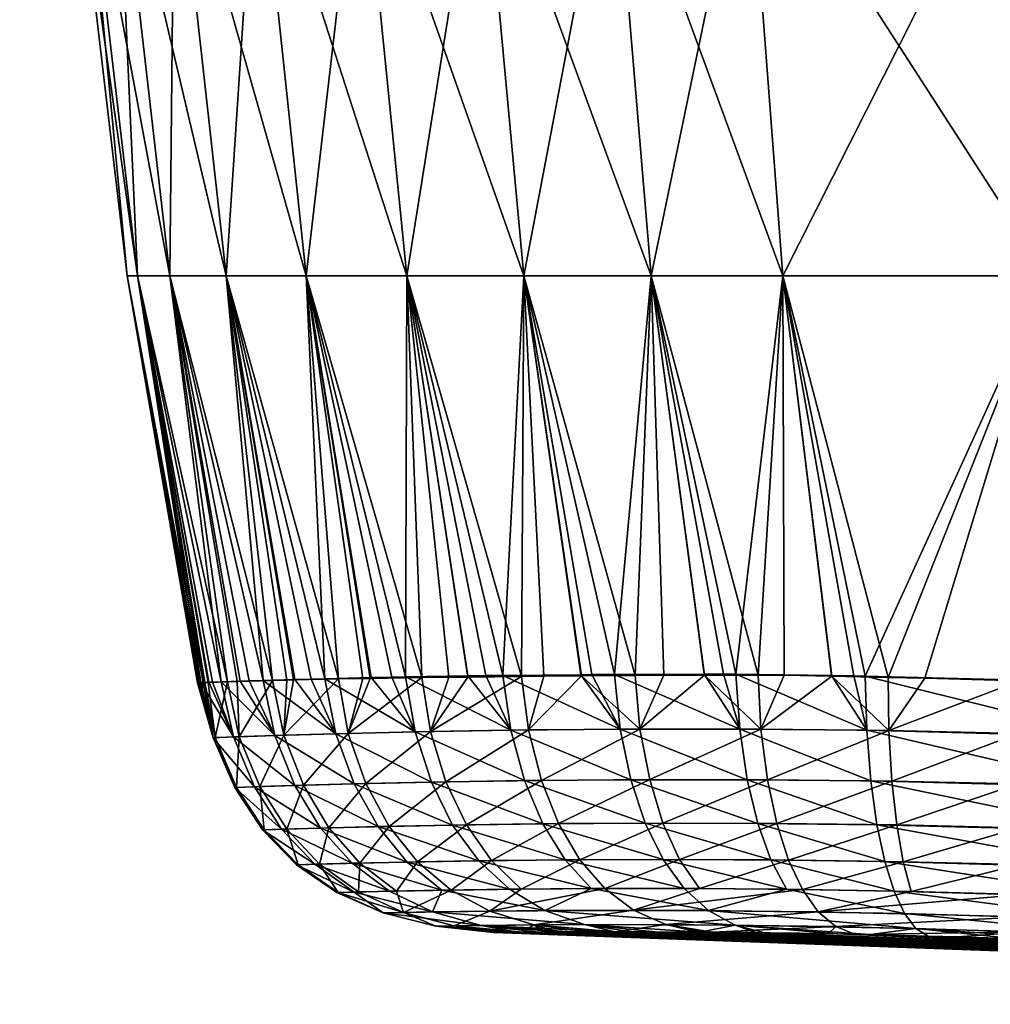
# Model space of a CAD drawing. Extents: x -0.107 to 0.107, y -0.233 to 0.018.
# Tile 16 of 256: x -0.098 to -0.074, y -0.114 to -0.09. Entities that reach past the tile are written whole.
import ezdxf

# ---------------------------------------------------------------- set-up
doc = ezdxf.new("R2010")
doc.units = 0
doc.layers.add('mesh', color=7, linetype='CONTINUOUS')

msp = doc.modelspace()

# ---------------------------------------------------------------- meshes
at = {"layer": 'mesh'}
mesh = msp.add_polyface(dxfattribs=at)
corners = [(-0.086368, -0.084808, 0.035236), (-0.084546, -0.061918, 0.032697), (-0.08575, -0.061918, 0.033431), (-0.083139, -0.084808, 0.033578), (-0.088741, -0.061918, 0.035254), (-0.089337, -0.084808, 0.037491), (-0.087197, -0.061918, 0.034313), (-0.083888, -0.061918, 0.032493), (-0.082549, -0.061918, 0.032077), (-0.079808, -0.084808, 0.032538), (-0.080404, -0.061918, 0.03141), (-0.079808, -0.084808, 0.074762), (-0.082143, -0.061918, 0.075518), (-0.080402, -0.061918, 0.075797), (-0.083139, -0.084808, 0.073723), (-0.088985, -0.061918, 0.071699), (-0.086368, -0.084808, 0.072065), (-0.089337, -0.084808, 0.06981), (-0.087239, -0.061918, 0.073071), (-0.086769, -0.061918, 0.073441), (-0.082935, -0.061918, 0.075162), (-0.083852, -0.061918, 0.07475), (-0.086141, -0.061918, 0.073723), (-0.078939, -0.096252, 0.033431), (-0.082176, -0.096252, 0.034426), (-0.085311, -0.096252, 0.036014), (-0.088195, -0.096252, 0.038174), (-0.088195, -0.096252, 0.069127), (-0.085312, -0.096252, 0.071287), (-0.082176, -0.096252, 0.072874), (-0.078939, -0.096252, 0.07387), (-0.08296, -0.061724, 0.07521), (-0.086154, -0.061724, 0.073758), (-0.079583, -0.061724, 0.076117), (-0.079554, -0.061918, 0.075933), (-0.085778, -0.061801, 0.033389), (-0.082569, -0.061796, 0.03201)]
mesh.append_faces([[corners[k] for k in face] for face in [(0, 1, 2, 2), (0, 3, 1, 1), (0, 4, 5, 5), (0, 6, 4, 4), (2, 6, 0, 0), (3, 7, 1, 1), (3, 8, 7, 7), (9, 8, 3, 3), (9, 10, 8, 8), (11, 12, 13, 13), (11, 14, 12, 12), (15, 16, 17, 17), (18, 16, 15, 15), (18, 19, 16, 16), (14, 20, 12, 12), (14, 21, 20, 20), (16, 21, 14, 14), (16, 22, 21, 21), (19, 22, 16, 16), (3, 23, 9, 9), (3, 24, 23, 23), (0, 24, 3, 3), (0, 25, 24, 24), (5, 25, 0, 0), (5, 26, 25, 25), (16, 27, 17, 17), (16, 28, 27, 27), (14, 28, 16, 16), (14, 29, 28, 28), (11, 29, 14, 14), (11, 30, 29, 29), (21, 31, 20, 20), (22, 32, 21, 21), (32, 19, 18, 18), (31, 12, 20, 20), (31, 13, 12, 12), (33, 34, 13, 13), (2, 35, 6, 6), (36, 8, 10, 10), (36, 7, 8, 8), (35, 1, 7, 7)]])
mesh = msp.add_polyface(dxfattribs=at)
corners = [(-0.080404, -0.061918, 0.03141), (-0.079559, -0.061918, 0.031147), (-0.07918, -0.061918, 0.031121), (-0.079808, -0.084808, 0.032538), (-0.075702, -0.061918, 0.030875), (-0.073159, -0.084808, 0.031948), (-0.072807, -0.061918, 0.030671), (-0.066395, -0.084808, 0.031694), (-0.073603, -0.061918, 0.030727), (-0.055065, -0.061918, 0.030115), (-0.052866, -0.084808, 0.031259), (-0.066799, -0.061918, 0.030483), (-0.066395, -0.084808, 0.075607), (-0.069169, -0.061918, 0.076767), (-0.068336, -0.061918, 0.0768), (-0.073159, -0.084808, 0.075353), (-0.05844, -0.061918, 0.077139), (-0.052866, -0.084808, 0.076042), (-0.0668, -0.061918, 0.076853), (-0.073604, -0.061918, 0.07659), (-0.076074, -0.061918, 0.076492), (-0.079808, -0.084808, 0.074762), (-0.079554, -0.061918, 0.075933), (-0.080402, -0.061918, 0.075797), (-0.052335, -0.096252, 0.032191), (-0.065728, -0.096252, 0.032615), (-0.072425, -0.096252, 0.032863), (-0.078939, -0.096252, 0.033431), (-0.078939, -0.096252, 0.07387), (-0.072425, -0.096252, 0.074438), (-0.065728, -0.096252, 0.074686), (-0.052335, -0.096252, 0.07511), (-0.069168, -0.061724, 0.076738), (-0.055339, -0.061724, 0.077204), (-0.055339, -0.061918, 0.077189), (-0.075704, -0.061812, 0.030849), (-0.068826, -0.061823, 0.030548), (-0.055065, -0.061818, 0.030102)]
mesh.append_faces([[corners[k] for k in face] for face in [(0, 1, 2, 2), (3, 2, 1, 1), (3, 4, 2, 2), (5, 4, 3, 3), (6, 5, 7, 7), (8, 5, 6, 6), (8, 4, 5, 5), (1, 0, 3, 3), (9, 7, 10, 10), (11, 7, 9, 9), (12, 13, 14, 14), (15, 13, 12, 12), (12, 16, 17, 17), (12, 18, 16, 16), (14, 18, 12, 12), (15, 19, 13, 13), (15, 20, 19, 19), (21, 20, 15, 15), (21, 22, 20, 20), (23, 22, 21, 21), (7, 24, 10, 10), (7, 25, 24, 24), (5, 25, 7, 7), (5, 26, 25, 25), (3, 26, 5, 5), (3, 27, 26, 26), (15, 28, 21, 21), (15, 29, 28, 28), (12, 29, 15, 15), (12, 30, 29, 29), (17, 30, 12, 12), (17, 31, 30, 30), (32, 13, 19, 19), (32, 18, 14, 14), (32, 16, 18, 18), (33, 34, 16, 16), (8, 35, 4, 4), (6, 36, 8, 8), (37, 11, 9, 9), (6, 7, 36, 36), (11, 36, 7, 7)]])
mesh = msp.add_polyface(dxfattribs=at)
corners = [(-0.097615, -0.061918, 0.053437), (-0.096159, -0.084808, 0.050274), (-0.097423, -0.061918, 0.050084), (-0.096418, -0.084808, 0.05365), (-0.09534, -0.084808, 0.046823), (-0.093909, -0.084808, 0.043427), (-0.095771, -0.061918, 0.044124), (-0.097415, -0.061918, 0.049942), (-0.097381, -0.061918, 0.049354), (-0.091249, -0.061918, 0.037679), (-0.089337, -0.084808, 0.037491), (-0.09027, -0.061918, 0.036668), (-0.091887, -0.084808, 0.040265), (-0.093026, -0.061918, 0.039511), (-0.093156, -0.061918, 0.039645), (-0.089127, -0.061918, 0.03549), (-0.095055, -0.061918, 0.042897), (-0.093535, -0.061918, 0.040293), (-0.091887, -0.084808, 0.067036), (-0.093909, -0.084808, 0.063873), (-0.094487, -0.061918, 0.065659), (-0.09534, -0.084808, 0.060478), (-0.095417, -0.061918, 0.063566), (-0.096732, -0.061918, 0.060602), (-0.096619, -0.061918, 0.060858), (-0.091607, -0.061918, 0.069401), (-0.089337, -0.084808, 0.06981), (-0.093749, -0.061918, 0.066618), (-0.092912, -0.061918, 0.067706), (-0.097719, -0.061918, 0.055261), (-0.096159, -0.084808, 0.057027), (-0.097628, -0.061918, 0.053659), (-0.088195, -0.096252, 0.038174), (-0.090672, -0.096252, 0.040831), (-0.092636, -0.096252, 0.04386), (-0.094026, -0.096252, 0.047111), (-0.094822, -0.096252, 0.050417), (-0.095073, -0.096252, 0.05365), (-0.094822, -0.096252, 0.056884), (-0.094026, -0.096252, 0.060189), (-0.092636, -0.096252, 0.063441), (-0.090672, -0.096252, 0.06647), (-0.088195, -0.096252, 0.069127), (-0.096771, -0.061822, 0.060343)]
mesh.append_faces([[corners[k] for k in face] for face in [(0, 1, 2, 2), (0, 3, 1, 1), (4, 5, 6, 6), (1, 7, 2, 2), (1, 8, 7, 7), (4, 8, 1, 1), (9, 10, 11, 11), (9, 12, 10, 10), (13, 12, 9, 9), (13, 14, 12, 12), (10, 15, 11, 11), (12, 16, 5, 5), (14, 17, 12, 12), (18, 19, 20, 20), (21, 22, 19, 19), (23, 24, 21, 21), (18, 25, 26, 26), (27, 28, 18, 18), (3, 29, 30, 30), (0, 31, 3, 3), (12, 32, 10, 10), (12, 33, 32, 32), (5, 33, 12, 12), (5, 34, 33, 33), (4, 34, 5, 5), (4, 35, 34, 34), (1, 35, 4, 4), (1, 36, 35, 35), (3, 36, 1, 1), (3, 37, 36, 36), (30, 37, 3, 3), (30, 38, 37, 37), (21, 38, 30, 30), (21, 39, 38, 38), (19, 39, 21, 21), (19, 40, 39, 39), (18, 40, 19, 19), (18, 41, 40, 40), (26, 41, 18, 18), (26, 42, 41, 41), (43, 21, 30, 30)]])
mesh = msp.add_polyface(dxfattribs=at)
corners = [(-0.087989, -0.107471, 0.040592), (-0.088227, -0.10612, 0.040417), (-0.08856, -0.106125, 0.040744), (-0.085631, -0.10743, 0.038379), (-0.086689, -0.106095, 0.038904), (-0.087158, -0.106127, 0.068017), (-0.087613, -0.107463, 0.067114), (-0.087821, -0.106136, 0.067283), (-0.090672, -0.096252, 0.06647), (-0.089092, -0.106155, 0.065872), (-0.089271, -0.106158, 0.065674), (-0.088195, -0.096252, 0.069127), (-0.08669, -0.106121, 0.068395), (-0.089872, -0.10617, 0.064728), (-0.092636, -0.096252, 0.063441), (-0.090983, -0.106193, 0.06298), (-0.091497, -0.106207, 0.061882), (-0.094026, -0.096252, 0.060189), (-0.091141, -0.106196, 0.062731), (-0.094822, -0.096252, 0.056884), (-0.093078, -0.106256, 0.056728), (-0.093166, -0.106259, 0.056343), (-0.092602, -0.10624, 0.058796), (-0.092371, -0.106233, 0.059801), (-0.093206, -0.106259, 0.055575), (-0.095073, -0.096252, 0.05365), (-0.093306, -0.106261, 0.053648), (-0.094822, -0.096252, 0.050417), (-0.093061, -0.106251, 0.050571), (-0.092971, -0.106247, 0.049795), (-0.093258, -0.106259, 0.052293), (-0.09334, -0.106262, 0.053002), (-0.092759, -0.10624, 0.049051), (-0.094026, -0.096252, 0.047111), (-0.092294, -0.106225, 0.047426), (-0.092636, -0.096252, 0.04386), (-0.090951, -0.106184, 0.044333), (-0.090549, -0.106172, 0.043506), (-0.091729, -0.106207, 0.045937), (-0.092068, -0.106217, 0.046638), (-0.090208, -0.106164, 0.043032), (-0.090672, -0.096252, 0.040831), (-0.089066, -0.106137, 0.041446), (-0.088195, -0.096252, 0.038174)]
mesh.append_faces([[corners[k] for k in face] for face in [(0, 1, 2, 2), (3, 4, 1, 1), (5, 6, 7, 7), (8, 9, 10, 10), (8, 7, 9, 9), (11, 7, 8, 8), (11, 5, 7, 7), (12, 5, 11, 11), (13, 8, 10, 10), (13, 14, 8, 8), (15, 14, 13, 13), (14, 16, 17, 17), (14, 18, 16, 16), (15, 18, 14, 14), (19, 20, 21, 21), (19, 22, 20, 20), (17, 22, 19, 19), (17, 23, 22, 22), (16, 23, 17, 17), (24, 19, 21, 21), (24, 25, 19, 19), (26, 25, 24, 24), (27, 28, 29, 29), (27, 30, 28, 28), (25, 30, 27, 27), (25, 31, 30, 30), (26, 31, 25, 25), (32, 27, 29, 29), (32, 33, 27, 27), (34, 33, 32, 32), (35, 36, 37, 37), (35, 38, 36, 36), (33, 38, 35, 35), (33, 39, 38, 38), (34, 39, 33, 33), (40, 35, 37, 37), (40, 41, 35, 35), (42, 41, 40, 40), (43, 1, 4, 4), (41, 1, 43, 43), (41, 2, 1, 1), (42, 2, 41, 41)]])
mesh = msp.add_polyface(dxfattribs=at)
corners = [(-0.080092, -0.106055, 0.035023), (-0.076874, -0.107432, 0.034437), (-0.077737, -0.106084, 0.034384), (-0.080398, -0.106051, 0.035106), (-0.079999, -0.107403, 0.035259), (-0.085826, -0.106083, 0.038175), (-0.082944, -0.107405, 0.036586), (-0.083913, -0.106064, 0.03683), (-0.086251, -0.106088, 0.038474), (-0.085631, -0.10743, 0.038379), (-0.083636, -0.106061, 0.036635), (-0.083084, -0.106059, 0.036374), (-0.080872, -0.106053, 0.035329), (-0.083891, -0.106093, 0.070433), (-0.082576, -0.106083, 0.071182), (-0.082457, -0.107402, 0.070975), (-0.085194, -0.107424, 0.069258), (-0.084822, -0.1061, 0.069904), (-0.085369, -0.106106, 0.069462), (-0.087613, -0.107463, 0.067114), (-0.08669, -0.106121, 0.068395), (-0.080866, -0.106077, 0.071953), (-0.079546, -0.106077, 0.072436), (-0.079476, -0.107405, 0.072218), (-0.081866, -0.106078, 0.071587), (-0.078901, -0.106076, 0.072672), (-0.077732, -0.106101, 0.072886), (-0.078939, -0.096252, 0.07387), (-0.082176, -0.096252, 0.072874), (-0.085312, -0.096252, 0.071287), (-0.088195, -0.096252, 0.069127), (-0.088195, -0.096252, 0.038174), (-0.086689, -0.106095, 0.038904), (-0.085311, -0.096252, 0.036014), (-0.082176, -0.096252, 0.034426), (-0.078939, -0.096252, 0.033431), (-0.07719, -0.106091, 0.034235)]
mesh.append_faces([[corners[k] for k in face] for face in [(0, 1, 2, 2), (3, 4, 0, 0), (5, 6, 7, 7), (8, 9, 5, 5), (6, 10, 7, 7), (6, 11, 10, 10), (4, 12, 11, 11), (3, 12, 4, 4), (13, 14, 15, 15), (16, 17, 13, 13), (16, 18, 17, 17), (19, 20, 18, 18), (21, 22, 23, 23), (15, 24, 21, 21), (14, 24, 15, 15), (23, 25, 26, 26), (22, 25, 23, 23), (26, 25, 27, 27), (22, 27, 25, 25), (22, 28, 27, 27), (21, 28, 22, 22), (29, 13, 17, 17), (29, 14, 13, 13), (28, 14, 29, 29), (28, 24, 14, 14), (21, 24, 28, 28), (18, 29, 17, 17), (18, 30, 29, 29), (20, 30, 18, 18), (31, 32, 8, 8), (5, 31, 8, 8), (5, 33, 31, 31), (7, 33, 5, 5), (34, 12, 3, 3), (34, 11, 12, 12), (33, 11, 34, 34), (33, 10, 11, 11), (7, 10, 33, 33), (0, 34, 3, 3), (0, 35, 34, 34), (2, 35, 0, 0), (2, 36, 35, 35)]])
mesh = msp.add_polyface(dxfattribs=at)
corners = [(-0.076874, -0.107432, 0.034437), (-0.07719, -0.106091, 0.034235), (-0.077737, -0.106084, 0.034384), (-0.076909, -0.106098, 0.034212), (-0.070875, -0.10759, 0.034037), (-0.072678, -0.106207, 0.033866), (-0.077732, -0.106101, 0.072886), (-0.076345, -0.10613, 0.073139), (-0.076332, -0.10744, 0.072954), (-0.079476, -0.107405, 0.072218), (-0.073116, -0.106216, 0.073393), (-0.073146, -0.107511, 0.073184), (-0.075443, -0.10615, 0.073304), (-0.071359, -0.106266, 0.07346), (-0.078456, -0.111348, 0.069604), (-0.078799, -0.110624, 0.070487), (-0.075974, -0.110665, 0.071183), (-0.079232, -0.110621, 0.036962), (-0.076201, -0.111387, 0.037109), (-0.076431, -0.110658, 0.036199), (-0.076776, -0.108678, 0.034862), (-0.070838, -0.109909, 0.035043), (-0.070869, -0.108832, 0.034454), (-0.076626, -0.109754, 0.035449), (-0.079814, -0.108649, 0.035677), (-0.076255, -0.108684, 0.072529), (-0.076134, -0.10976, 0.071938), (-0.079088, -0.109724, 0.071217), (-0.073148, -0.108752, 0.072767), (-0.073127, -0.109828, 0.072178), (-0.06771, -0.108936, 0.072954), (-0.079316, -0.108651, 0.071794), (-0.070789, -0.110816, 0.035801), (-0.079556, -0.109722, 0.036244), (-0.073089, -0.110735, 0.07142), (-0.067689, -0.110012, 0.072365), (-0.072425, -0.096252, 0.074438), (-0.078939, -0.096252, 0.07387), (-0.072425, -0.096252, 0.032863), (-0.071363, -0.106242, 0.03383), (-0.078939, -0.096252, 0.033431)]
mesh.append_faces([[corners[k] for k in face] for face in [(0, 1, 2, 2), (0, 3, 1, 1), (4, 3, 0, 0), (4, 5, 3, 3), (6, 7, 8, 8), (9, 6, 8, 8), (8, 10, 11, 11), (8, 12, 10, 10), (7, 12, 8, 8), (10, 13, 11, 11), (14, 15, 16, 16), (17, 18, 19, 19), (20, 21, 22, 22), (20, 23, 21, 21), (24, 23, 20, 20), (25, 26, 27, 27), (28, 26, 25, 25), (28, 29, 26, 26), (30, 29, 28, 28), (25, 11, 28, 28), (25, 8, 11, 11), (31, 8, 25, 25), (31, 9, 8, 8), (22, 0, 20, 20), (22, 4, 0, 0), (23, 32, 21, 21), (23, 19, 32, 32), (33, 19, 23, 23), (26, 16, 15, 15), (29, 16, 26, 26), (29, 34, 16, 16), (35, 34, 29, 29), (7, 36, 12, 12), (7, 37, 36, 36), (6, 37, 7, 7), (36, 10, 12, 12), (36, 13, 10, 10), (38, 5, 39, 39), (38, 3, 5, 5), (40, 3, 38, 38), (40, 1, 3, 3)]])
mesh = msp.add_polyface(dxfattribs=at)
corners = [(-0.067709, -0.107695, 0.073371), (-0.064739, -0.106447, 0.073689), (-0.051516, -0.10677, 0.074018), (-0.028941, -0.108161, 0.074375), (-0.027232, -0.111469, 0.072871), (-0.026966, -0.111802, 0.072493), (-0.067652, -0.11092, 0.071607), (-0.067506, -0.112577, 0.068355), (-0.046444, -0.113301, 0.067492), (-0.054357, -0.113148, 0.067346), (-0.065185, -0.112652, 0.038874), (-0.045877, -0.113322, 0.039788), (-0.043463, -0.113224, 0.038304), (-0.061827, -0.112891, 0.040217), (-0.043588, -0.111561, 0.035048), (-0.043622, -0.110653, 0.034288), (-0.065365, -0.110994, 0.035621), (-0.043546, -0.112295, 0.035973), (-0.065304, -0.111728, 0.036545), (-0.043503, -0.112851, 0.037059), (-0.065242, -0.112282, 0.03763), (-0.025461, -0.113361, 0.069839), (-0.067554, -0.112207, 0.069598), (-0.065448, -0.10901, 0.034273), (-0.043645, -0.109576, 0.033697), (-0.04365, -0.108335, 0.033279), (-0.065415, -0.110087, 0.034863), (-0.028079, -0.110048, 0.073775), (-0.067689, -0.110012, 0.072365), (-0.06771, -0.108936, 0.072954), (-0.027854, -0.110426, 0.073535), (-0.051516, -0.106778, 0.033278), (-0.065456, -0.107768, 0.033856), (-0.027367, -0.111244, 0.073015), (-0.023436, -0.114173, 0.05348), (-0.05437, -0.113539, 0.051084), (-0.054752, -0.113539, 0.05238), (-0.023091, -0.114171, 0.052722), (-0.053714, -0.113539, 0.049771), (-0.045981, -0.113539, 0.043306), (-0.049979, -0.113539, 0.045825), (-0.079387, -0.112411, 0.04229), (-0.051525, -0.113539, 0.04713), (-0.023849, -0.114158, 0.054952), (-0.054372, -0.113539, 0.056213), (-0.053716, -0.113539, 0.057526), (-0.060411, -0.112972, 0.06717), (-0.045987, -0.113539, 0.063992), (-0.049984, -0.113539, 0.061473), (-0.052335, -0.096252, 0.07511), (-0.065728, -0.096252, 0.074686), (-0.030822, -0.100128, 0.075218), (-0.052335, -0.096252, 0.032191), (-0.064741, -0.106421, 0.033646), (-0.02527, -0.113514, 0.06934), (-0.067605, -0.111653, 0.070683), (-0.026361, -0.112559, 0.071631), (-0.028753, -0.108574, 0.074244), (-0.051529, -0.113539, 0.060168), (-0.077813, -0.112435, 0.065795)]
mesh.append_faces([[corners[k] for k in face] for face in [(0, 1, 2, 2), (2, 3, 0, 0), (4, 5, 6, 6), (7, 8, 9, 9), (10, 11, 12, 12), (10, 13, 11, 11), (14, 15, 16, 16), (16, 17, 14, 14), (16, 18, 17, 17), (18, 19, 17, 17), (18, 20, 19, 19), (20, 12, 19, 19), (20, 10, 12, 12), (21, 7, 22, 22), (23, 24, 25, 25), (23, 26, 24, 24), (27, 28, 29, 29), (27, 30, 28, 28), (25, 31, 32, 32), (26, 15, 24, 24), (26, 16, 15, 15), (33, 6, 28, 28), (33, 4, 6, 6), (34, 35, 36, 36), (37, 38, 35, 35), (39, 13, 40, 40), (39, 11, 13, 13), (41, 42, 40, 40), (43, 44, 45, 45), (46, 47, 48, 48), (9, 47, 46, 46), (8, 47, 9, 9), (49, 2, 50, 50), (49, 51, 2, 2), (31, 52, 53, 53), (7, 54, 8, 8), (55, 6, 56, 56), (22, 55, 56, 56), (21, 54, 7, 7), (29, 0, 57, 57), (58, 59, 48, 48)]])
mesh = msp.add_polyface(dxfattribs=at)
corners = [(-0.080092, -0.106055, 0.035023), (-0.079999, -0.107403, 0.035259), (-0.076874, -0.107432, 0.034437), (-0.085826, -0.106083, 0.038175), (-0.085631, -0.10743, 0.038379), (-0.082944, -0.107405, 0.036586), (-0.083084, -0.106059, 0.036374), (-0.086251, -0.106088, 0.038474), (-0.086689, -0.106095, 0.038904), (-0.085194, -0.107424, 0.069258), (-0.083891, -0.106093, 0.070433), (-0.082457, -0.107402, 0.070975), (-0.087613, -0.107463, 0.067114), (-0.085369, -0.106106, 0.069462), (-0.080866, -0.106077, 0.071953), (-0.079476, -0.107405, 0.072218), (-0.079814, -0.108649, 0.035677), (-0.079556, -0.109722, 0.036244), (-0.076626, -0.109754, 0.035449), (-0.08268, -0.108649, 0.036981), (-0.082324, -0.109718, 0.037511), (-0.085293, -0.108671, 0.038736), (-0.084847, -0.109734, 0.039211), (-0.087588, -0.108708, 0.040898), (-0.087064, -0.109765, 0.041304), (-0.084876, -0.108665, 0.068887), (-0.086727, -0.109759, 0.066362), (-0.087229, -0.108701, 0.066791), (-0.084455, -0.109729, 0.068393), (-0.082215, -0.108646, 0.07057), (-0.081887, -0.109716, 0.070026), (-0.079316, -0.108651, 0.071794), (-0.079088, -0.109724, 0.071217), (-0.076255, -0.108684, 0.072529), (-0.087989, -0.107471, 0.040592), (-0.076776, -0.108678, 0.034862), (-0.079232, -0.110621, 0.036962), (-0.081882, -0.11061, 0.038178), (-0.084298, -0.110619, 0.039807), (-0.08611, -0.110638, 0.065826), (-0.083935, -0.110616, 0.067774), (-0.081477, -0.110609, 0.069342), (-0.076134, -0.10976, 0.071938), (-0.078799, -0.110624, 0.070487)]
mesh.append_faces([[corners[k] for k in face] for face in [(0, 1, 2, 2), (3, 4, 5, 5), (1, 6, 5, 5), (7, 8, 4, 4), (9, 10, 11, 11), (12, 13, 9, 9), (11, 14, 15, 15), (16, 17, 18, 18), (19, 17, 16, 16), (19, 20, 17, 17), (21, 20, 19, 19), (21, 22, 20, 20), (23, 22, 21, 21), (23, 24, 22, 22), (25, 26, 27, 27), (25, 28, 26, 26), (29, 28, 25, 25), (29, 30, 28, 28), (31, 30, 29, 29), (31, 32, 30, 30), (33, 32, 31, 31), (29, 15, 31, 31), (29, 11, 15, 15), (25, 11, 29, 29), (25, 9, 11, 11), (27, 9, 25, 25), (27, 12, 9, 9), (21, 4, 34, 34), (19, 4, 21, 21), (19, 5, 4, 4), (16, 5, 19, 19), (16, 1, 5, 5), (35, 1, 16, 16), (35, 2, 1, 1), (20, 36, 17, 17), (22, 37, 20, 20), (24, 38, 22, 22), (28, 39, 26, 26), (30, 40, 28, 28), (32, 41, 30, 30), (42, 43, 32, 32)]])
mesh = msp.add_polyface(dxfattribs=at)
corners = [(-0.091216, -0.107553, 0.061773), (-0.091497, -0.106207, 0.061882), (-0.091141, -0.106196, 0.062731), (-0.090208, -0.106164, 0.043032), (-0.087989, -0.107471, 0.040592), (-0.089066, -0.106137, 0.041446), (-0.089939, -0.107516, 0.043169), (-0.090549, -0.106172, 0.043506), (-0.08856, -0.106125, 0.040744), (-0.085631, -0.10743, 0.038379), (-0.088227, -0.10612, 0.040417), (-0.092759, -0.10624, 0.049051), (-0.091439, -0.10756, 0.046034), (-0.092294, -0.106225, 0.047426), (-0.092456, -0.107594, 0.049106), (-0.092971, -0.106247, 0.049795), (-0.092068, -0.106217, 0.046638), (-0.091729, -0.106207, 0.045937), (-0.090951, -0.106184, 0.044333), (-0.093206, -0.106259, 0.055575), (-0.092956, -0.107614, 0.052305), (-0.093306, -0.106261, 0.053648), (-0.092909, -0.107612, 0.055547), (-0.093166, -0.106259, 0.056343), (-0.09334, -0.106262, 0.053002), (-0.093258, -0.106259, 0.052293), (-0.093061, -0.106251, 0.050571), (-0.092318, -0.107589, 0.05873), (-0.092371, -0.106233, 0.059801), (-0.092602, -0.10624, 0.058796), (-0.093078, -0.106256, 0.056728), (-0.087821, -0.106136, 0.067283), (-0.089637, -0.107508, 0.064594), (-0.089092, -0.106155, 0.065872), (-0.087613, -0.107463, 0.067114), (-0.089271, -0.106158, 0.065674), (-0.089872, -0.10617, 0.064728), (-0.090983, -0.106193, 0.06298), (-0.087158, -0.106127, 0.068017), (-0.08669, -0.106121, 0.068395), (-0.089198, -0.108743, 0.06433), (-0.090735, -0.108784, 0.061575), (-0.091808, -0.108818, 0.058604), (-0.089487, -0.10875, 0.043414), (-0.087588, -0.108708, 0.040898)]
mesh.append_faces([[corners[k] for k in face] for face in [(0, 1, 2, 2), (3, 4, 5, 5), (3, 6, 4, 4), (7, 6, 3, 3), (4, 8, 5, 5), (9, 10, 4, 4), (11, 12, 13, 13), (11, 14, 12, 12), (15, 14, 11, 11), (12, 16, 13, 13), (12, 17, 16, 16), (6, 17, 12, 12), (6, 18, 17, 17), (7, 18, 6, 6), (19, 20, 21, 21), (19, 22, 20, 20), (23, 22, 19, 19), (20, 24, 21, 21), (20, 25, 24, 24), (14, 25, 20, 20), (14, 26, 25, 25), (15, 26, 14, 14), (27, 1, 0, 0), (27, 28, 1, 1), (27, 29, 28, 28), (22, 29, 27, 27), (22, 30, 29, 29), (23, 30, 22, 22), (31, 32, 33, 33), (31, 34, 32, 32), (32, 35, 33, 33), (32, 36, 35, 35), (0, 36, 32, 32), (0, 37, 36, 36), (2, 37, 0, 0), (38, 39, 34, 34), (40, 32, 34, 34), (41, 0, 32, 32), (42, 27, 0, 0), (43, 6, 12, 12), (44, 4, 6, 6)]])
mesh = msp.add_polyface(dxfattribs=at)
corners = [(-0.087333, -0.111367, 0.044639), (-0.089535, -0.110704, 0.046739), (-0.088616, -0.111391, 0.047096), (-0.087102, -0.111363, 0.063013), (-0.088446, -0.111387, 0.060589), (-0.087929, -0.110668, 0.06354), (-0.088277, -0.111914, 0.057688), (-0.086149, -0.11188, 0.062396), (-0.089487, -0.111412, 0.049729), (-0.088775, -0.111926, 0.052541), (-0.087557, -0.1119, 0.047517), (-0.089918, -0.111423, 0.052471), (-0.089882, -0.111422, 0.055248), (-0.089382, -0.111409, 0.057978), (-0.089349, -0.110699, 0.060983), (-0.08611, -0.110638, 0.065826), (-0.087025, -0.112244, 0.057358), (-0.086021, -0.112406, 0.053643), (-0.087481, -0.112253, 0.052625), (-0.088181, -0.110674, 0.044146), (-0.085665, -0.111343, 0.042428), (-0.08636, -0.112234, 0.048006), (-0.089487, -0.10875, 0.043414), (-0.087064, -0.109765, 0.041304), (-0.087588, -0.108708, 0.040898), (-0.0889, -0.109802, 0.043739), (-0.090949, -0.108791, 0.046211), (-0.089198, -0.108743, 0.06433), (-0.088628, -0.109796, 0.063978), (-0.090113, -0.109832, 0.061311), (-0.087229, -0.108701, 0.066791), (-0.086727, -0.109759, 0.066362), (-0.087613, -0.107463, 0.067114), (-0.090735, -0.108784, 0.061575), (-0.089637, -0.107508, 0.064594), (-0.089939, -0.107516, 0.043169), (-0.085293, -0.108671, 0.038736), (-0.087989, -0.107471, 0.040592), (-0.086422, -0.110643, 0.041812), (-0.090314, -0.109838, 0.046445)]
mesh.append_faces([[corners[k] for k in face] for face in [(0, 1, 2, 2), (3, 4, 5, 5), (3, 6, 4, 4), (7, 6, 3, 3), (8, 9, 10, 10), (11, 9, 8, 8), (12, 9, 11, 11), (12, 6, 9, 9), (13, 6, 12, 12), (13, 4, 6, 6), (14, 4, 13, 13), (14, 5, 4, 4), (5, 15, 3, 3), (16, 17, 18, 18), (10, 2, 8, 8), (10, 0, 2, 2), (0, 19, 1, 1), (0, 20, 19, 19), (9, 21, 10, 10), (9, 18, 21, 21), (6, 18, 9, 9), (6, 16, 18, 18), (7, 16, 6, 6), (22, 23, 24, 24), (22, 25, 23, 23), (26, 25, 22, 22), (27, 28, 29, 29), (30, 28, 27, 27), (30, 31, 28, 28), (27, 32, 30, 30), (33, 34, 27, 27), (24, 35, 22, 22), (36, 37, 24, 24), (25, 38, 23, 23), (25, 19, 38, 38), (39, 19, 25, 25), (39, 1, 19, 19), (28, 14, 29, 29), (28, 5, 14, 14), (31, 5, 28, 28), (31, 15, 5, 5)]])
mesh = msp.add_polyface(dxfattribs=at)
corners = [(-0.088616, -0.111391, 0.047096), (-0.089535, -0.110704, 0.046739), (-0.090454, -0.110729, 0.049519), (-0.090869, -0.110742, 0.055346), (-0.089918, -0.111423, 0.052471), (-0.090908, -0.110743, 0.052414), (-0.089882, -0.111422, 0.055248), (-0.090339, -0.110725, 0.058228), (-0.089382, -0.111409, 0.057978), (-0.089349, -0.110699, 0.060983), (-0.089487, -0.111412, 0.049729), (-0.090949, -0.108791, 0.046211), (-0.090314, -0.109838, 0.046445), (-0.0889, -0.109802, 0.043739), (-0.09194, -0.108823, 0.049209), (-0.091272, -0.109867, 0.049347), (-0.092428, -0.108841, 0.052332), (-0.091745, -0.109883, 0.052368), (-0.092383, -0.108839, 0.055497), (-0.091702, -0.109881, 0.055429), (-0.091808, -0.108818, 0.058604), (-0.091148, -0.109863, 0.058436), (-0.090735, -0.108784, 0.061575), (-0.090113, -0.109832, 0.061311), (-0.089198, -0.108743, 0.06433), (-0.091216, -0.107553, 0.061773), (-0.092318, -0.107589, 0.05873), (-0.092909, -0.107612, 0.055547), (-0.092956, -0.107614, 0.052305), (-0.092456, -0.107594, 0.049106), (-0.091439, -0.10756, 0.046034), (-0.089487, -0.10875, 0.043414)]
mesh.append_faces([[corners[k] for k in face] for face in [(0, 1, 2, 2), (3, 4, 5, 5), (3, 6, 4, 4), (7, 6, 3, 3), (7, 8, 6, 6), (9, 8, 7, 7), (4, 10, 5, 5), (10, 2, 5, 5), (10, 0, 2, 2), (11, 12, 13, 13), (14, 12, 11, 11), (14, 15, 12, 12), (16, 15, 14, 14), (16, 17, 15, 15), (18, 17, 16, 16), (18, 19, 17, 17), (20, 19, 18, 18), (20, 21, 19, 19), (22, 21, 20, 20), (22, 23, 21, 21), (24, 23, 22, 22), (20, 25, 22, 22), (18, 26, 20, 20), (18, 27, 26, 26), (16, 27, 18, 18), (16, 28, 27, 27), (14, 28, 16, 16), (14, 29, 28, 28), (11, 29, 14, 14), (11, 30, 29, 29), (31, 30, 11, 11), (15, 1, 12, 12), (15, 2, 1, 1), (17, 2, 15, 15), (17, 5, 2, 2), (19, 5, 17, 17), (19, 3, 5, 5), (21, 3, 19, 19), (21, 7, 3, 3), (23, 7, 21, 21), (23, 9, 7, 7)]])
mesh = msp.add_polyface(dxfattribs=at)
corners = [(-0.086422, -0.110643, 0.041812), (-0.085665, -0.111343, 0.042428), (-0.083651, -0.111327, 0.040528), (-0.085069, -0.112221, 0.061689), (-0.083783, -0.11239, 0.060837), (-0.084493, -0.112392, 0.059723), (-0.088181, -0.110674, 0.044146), (-0.083935, -0.110616, 0.067774), (-0.085379, -0.11134, 0.06518), (-0.08611, -0.110638, 0.065826), (-0.08332, -0.111325, 0.067029), (-0.086149, -0.11188, 0.062396), (-0.082613, -0.111858, 0.066155), (-0.087102, -0.111363, 0.063013), (-0.087025, -0.112244, 0.057358), (-0.085562, -0.112401, 0.056966), (-0.085801, -0.112403, 0.056257), (-0.085334, -0.112398, 0.057643), (-0.084792, -0.112393, 0.059254), (-0.08636, -0.112234, 0.048006), (-0.084944, -0.112395, 0.048602), (-0.084476, -0.112392, 0.047574), (-0.085459, -0.112399, 0.049736), (-0.087481, -0.112253, 0.052625), (-0.085816, -0.112403, 0.051678), (-0.086008, -0.112406, 0.05273), (-0.086053, -0.112406, 0.052971), (-0.086061, -0.112406, 0.053163), (-0.086021, -0.112406, 0.053643), (-0.085853, -0.112404, 0.055633), (-0.083149, -0.112388, 0.061832), (-0.083045, -0.112387, 0.061995), (-0.081818, -0.112214, 0.065151), (-0.084796, -0.111866, 0.043153), (-0.087333, -0.111367, 0.044639), (-0.087557, -0.1119, 0.047517), (-0.084298, -0.110619, 0.039807), (-0.083819, -0.112214, 0.043991), (-0.08307, -0.112389, 0.0455), (-0.084142, -0.11239, 0.046839), (-0.087064, -0.109765, 0.041304), (-0.084455, -0.109729, 0.068393)]
mesh.append_faces([[corners[k] for k in face] for face in [(0, 1, 2, 2), (3, 4, 5, 5), (6, 1, 0, 0), (7, 8, 9, 9), (7, 10, 8, 8), (11, 10, 12, 12), (11, 8, 10, 10), (13, 8, 11, 11), (13, 9, 8, 8), (14, 15, 16, 16), (14, 17, 15, 15), (3, 17, 14, 14), (3, 18, 17, 17), (5, 18, 3, 3), (19, 20, 21, 21), (19, 22, 20, 20), (23, 22, 19, 19), (23, 24, 22, 22), (23, 25, 24, 24), (26, 25, 23, 23), (23, 27, 26, 26), (23, 28, 27, 27), (14, 29, 28, 28), (16, 29, 14, 14), (3, 30, 4, 4), (3, 31, 30, 30), (32, 31, 3, 3), (33, 34, 35, 35), (33, 1, 34, 34), (33, 2, 1, 1), (36, 0, 2, 2), (35, 37, 33, 33), (35, 19, 37, 37), (11, 3, 14, 14), (12, 3, 11, 11), (12, 32, 3, 3), (19, 38, 37, 37), (19, 39, 38, 38), (21, 39, 19, 19), (40, 0, 36, 36), (41, 7, 9, 9)]])
mesh = msp.add_polyface(dxfattribs=at)
corners = [(-0.081477, -0.110609, 0.069342), (-0.08332, -0.111325, 0.067029), (-0.083935, -0.110616, 0.067774), (-0.080992, -0.111326, 0.068516), (-0.078799, -0.110624, 0.070487), (-0.078456, -0.111348, 0.069604), (-0.078065, -0.111895, 0.068567), (-0.082613, -0.111858, 0.066155), (-0.080675, -0.112396, 0.064212), (-0.081818, -0.112214, 0.065151), (-0.077632, -0.112262, 0.067378), (-0.080914, -0.112395, 0.063988), (-0.081025, -0.112395, 0.063884), (-0.083045, -0.112387, 0.061995), (-0.08077, -0.111864, 0.039933), (-0.083651, -0.111327, 0.040528), (-0.084796, -0.111866, 0.043153), (-0.081882, -0.11061, 0.038178), (-0.078851, -0.111344, 0.037831), (-0.079232, -0.110621, 0.036962), (-0.081362, -0.111325, 0.038984), (-0.084298, -0.110619, 0.039807), (-0.080977, -0.112397, 0.043426), (-0.083819, -0.112214, 0.043991), (-0.082076, -0.112388, 0.04426), (-0.080113, -0.112226, 0.041026), (-0.079606, -0.112407, 0.042386), (-0.079387, -0.112411, 0.04229), (-0.077617, -0.112442, 0.041508), (-0.075667, -0.112307, 0.039405), (-0.08267, -0.112389, 0.045001), (-0.08307, -0.112389, 0.0455), (-0.079556, -0.109722, 0.036244), (-0.076431, -0.110658, 0.036199), (-0.082324, -0.109718, 0.037511), (-0.084847, -0.109734, 0.039211), (-0.081887, -0.109716, 0.070026), (-0.079088, -0.109724, 0.071217), (-0.054876, -0.113539, 0.053649), (-0.086053, -0.112406, 0.052971), (-0.086061, -0.112406, 0.053163), (-0.086008, -0.112406, 0.05273), (-0.054752, -0.113539, 0.05238), (-0.085816, -0.112403, 0.051678), (-0.054753, -0.113539, 0.054917), (-0.085801, -0.112403, 0.056257), (-0.085562, -0.112401, 0.056966), (-0.085853, -0.112404, 0.055633), (-0.077813, -0.112435, 0.065795)]
mesh.append_faces([[corners[k] for k in face] for face in [(0, 1, 2, 2), (0, 3, 1, 1), (4, 3, 0, 0), (5, 6, 7, 7), (5, 3, 4, 4), (7, 3, 5, 5), (7, 1, 3, 3), (8, 9, 10, 10), (11, 9, 8, 8), (9, 12, 13, 13), (11, 12, 9, 9), (14, 15, 16, 16), (17, 18, 19, 19), (17, 20, 18, 18), (21, 20, 17, 17), (20, 14, 18, 18), (20, 15, 14, 14), (21, 15, 20, 20), (22, 23, 24, 24), (22, 25, 23, 23), (26, 25, 22, 22), (26, 27, 25, 25), (27, 28, 25, 25), (14, 25, 29, 29), (16, 25, 14, 14), (16, 23, 25, 25), (6, 9, 7, 7), (6, 10, 9, 9), (23, 30, 24, 24), (23, 31, 30, 30), (32, 19, 33, 33), (34, 17, 19, 19), (35, 21, 17, 17), (36, 0, 2, 2), (37, 4, 0, 0), (38, 39, 40, 40), (38, 41, 39, 39), (42, 43, 41, 41), (44, 45, 46, 46), (44, 47, 45, 45), (8, 10, 48, 48)]])
mesh = msp.add_polyface(dxfattribs=at)
corners = [(-0.075782, -0.111395, 0.070266), (-0.073089, -0.110735, 0.07142), (-0.073041, -0.111468, 0.070497), (-0.075974, -0.110665, 0.071183), (-0.078065, -0.111895, 0.068567), (-0.07299, -0.112022, 0.069413), (-0.078456, -0.111348, 0.069604), (-0.072941, -0.112392, 0.06817), (-0.077147, -0.112452, 0.065972), (-0.077632, -0.112262, 0.067378), (-0.074637, -0.112514, 0.066638), (-0.072899, -0.112573, 0.06671), (-0.076431, -0.110658, 0.036199), (-0.070732, -0.111549, 0.036725), (-0.070789, -0.110816, 0.035801), (-0.076201, -0.111387, 0.037109), (-0.079232, -0.110621, 0.036962), (-0.078851, -0.111344, 0.037831), (-0.070676, -0.112103, 0.03781), (-0.075943, -0.111938, 0.038178), (-0.08077, -0.111864, 0.039933), (-0.070583, -0.112654, 0.040452), (-0.075667, -0.112307, 0.039405), (-0.073196, -0.112563, 0.040547), (-0.070628, -0.112473, 0.039054), (-0.075361, -0.112499, 0.040905), (-0.076783, -0.112457, 0.041139), (-0.080113, -0.112226, 0.041026), (-0.077617, -0.112442, 0.041508), (-0.067554, -0.112207, 0.069598), (-0.079606, -0.112407, 0.042386), (-0.051525, -0.113539, 0.04713), (-0.079387, -0.112411, 0.04229), (-0.052769, -0.113539, 0.048449), (-0.08267, -0.112389, 0.045001), (-0.08307, -0.112389, 0.0455), (-0.082076, -0.112388, 0.04426), (-0.080977, -0.112397, 0.043426), (-0.05437, -0.113539, 0.051084), (-0.084944, -0.112395, 0.048602), (-0.085459, -0.112399, 0.049736), (-0.053714, -0.113539, 0.049771), (-0.084476, -0.112392, 0.047574), (-0.084792, -0.112393, 0.059254), (-0.054372, -0.113539, 0.056213), (-0.085334, -0.112398, 0.057643), (-0.084493, -0.112392, 0.059723), (-0.053716, -0.113539, 0.057526), (-0.052771, -0.113539, 0.058848), (-0.083783, -0.11239, 0.060837), (-0.083149, -0.112388, 0.061832), (-0.083045, -0.112387, 0.061995), (-0.081025, -0.112395, 0.063884), (-0.051529, -0.113539, 0.060168), (-0.080914, -0.112395, 0.063988), (-0.080675, -0.112396, 0.064212), (-0.077813, -0.112435, 0.065795)]
mesh.append_faces([[corners[k] for k in face] for face in [(0, 1, 2, 2), (0, 3, 1, 1), (4, 2, 5, 5), (4, 0, 2, 2), (6, 0, 4, 4), (6, 3, 0, 0), (7, 8, 9, 9), (7, 10, 8, 8), (11, 10, 7, 7), (12, 13, 14, 14), (12, 15, 13, 13), (16, 17, 15, 15), (15, 18, 13, 13), (15, 19, 18, 18), (17, 19, 15, 15), (17, 20, 19, 19), (21, 22, 23, 23), (21, 24, 22, 22), (22, 25, 23, 23), (22, 26, 25, 25), (27, 26, 22, 22), (27, 28, 26, 26), (19, 24, 18, 18), (19, 22, 24, 24), (20, 22, 19, 19), (5, 9, 4, 4), (5, 7, 9, 9), (29, 7, 5, 5), (30, 31, 32, 32), (33, 34, 35, 35), (33, 36, 34, 34), (31, 37, 36, 36), (38, 39, 40, 40), (41, 42, 39, 39), (43, 44, 45, 45), (46, 47, 43, 43), (48, 49, 50, 50), (48, 51, 52, 52), (53, 54, 55, 55), (9, 8, 56, 56), (53, 55, 56, 56)]])
mesh = msp.add_polyface(dxfattribs=at)
corners = [(-0.060411, -0.112972, 0.06717), (-0.067506, -0.112577, 0.068355), (-0.054357, -0.113148, 0.067346), (-0.065024, -0.112838, 0.067036), (-0.070583, -0.112654, 0.040452), (-0.065139, -0.112801, 0.040306), (-0.065185, -0.112652, 0.038874), (-0.061827, -0.112891, 0.040217), (-0.072899, -0.112573, 0.06671), (-0.072941, -0.112392, 0.06817), (-0.067464, -0.112756, 0.066935), (-0.070628, -0.112473, 0.039054), (-0.076783, -0.112457, 0.041139), (-0.077617, -0.112442, 0.041508), (-0.049979, -0.113539, 0.045825), (-0.075361, -0.112499, 0.040905), (-0.073196, -0.112563, 0.040547), (-0.079387, -0.112411, 0.04229), (-0.051525, -0.113539, 0.04713), (-0.082076, -0.112388, 0.04426), (-0.052769, -0.113539, 0.048449), (-0.079606, -0.112407, 0.042386), (-0.080977, -0.112397, 0.043426), (-0.084142, -0.11239, 0.046839), (-0.053714, -0.113539, 0.049771), (-0.08307, -0.112389, 0.0455), (-0.05437, -0.113539, 0.051084), (-0.085459, -0.112399, 0.049736), (-0.054752, -0.113539, 0.05238), (-0.084944, -0.112395, 0.048602), (-0.084476, -0.112392, 0.047574), (-0.054876, -0.113539, 0.053649), (-0.086021, -0.112406, 0.053643), (-0.054753, -0.113539, 0.054917), (-0.086061, -0.112406, 0.053163), (-0.086008, -0.112406, 0.05273), (-0.085816, -0.112403, 0.051678), (-0.085853, -0.112404, 0.055633), (-0.084792, -0.112393, 0.059254), (-0.053716, -0.113539, 0.057526), (-0.054372, -0.113539, 0.056213), (-0.084493, -0.112392, 0.059723), (-0.083783, -0.11239, 0.060837), (-0.052771, -0.113539, 0.058848), (-0.085334, -0.112398, 0.057643), (-0.085562, -0.112401, 0.056966), (-0.081025, -0.112395, 0.063884), (-0.051529, -0.113539, 0.060168), (-0.083149, -0.112388, 0.061832), (-0.083045, -0.112387, 0.061995), (-0.080914, -0.112395, 0.063988), (-0.049984, -0.113539, 0.061473), (-0.074637, -0.112514, 0.066638), (-0.077147, -0.112452, 0.065972), (-0.077813, -0.112435, 0.065795)]
mesh.append_faces([[corners[k] for k in face] for face in [(0, 1, 2, 2), (0, 3, 1, 1), (4, 5, 6, 6), (5, 7, 6, 6), (1, 8, 9, 9), (1, 10, 8, 8), (3, 10, 1, 1), (6, 11, 4, 4), (12, 13, 14, 14), (14, 15, 12, 12), (14, 16, 15, 15), (4, 16, 14, 14), (14, 5, 4, 4), (14, 7, 5, 5), (17, 14, 13, 13), (18, 19, 20, 20), (21, 22, 18, 18), (20, 23, 24, 24), (25, 23, 20, 20), (26, 27, 28, 28), (24, 29, 26, 26), (23, 30, 24, 24), (31, 32, 33, 33), (34, 32, 31, 31), (28, 35, 31, 31), (27, 36, 28, 28), (32, 37, 33, 33), (38, 39, 40, 40), (41, 42, 39, 39), (43, 39, 42, 42), (33, 44, 40, 40), (45, 44, 33, 33), (43, 46, 47, 47), (48, 49, 43, 43), (46, 50, 47, 47), (51, 8, 10, 10), (3, 51, 10, 10), (0, 51, 3, 3), (51, 52, 8, 8), (51, 53, 52, 52), (54, 53, 51, 51)]])

doc.saveas('drawing.dxf')
